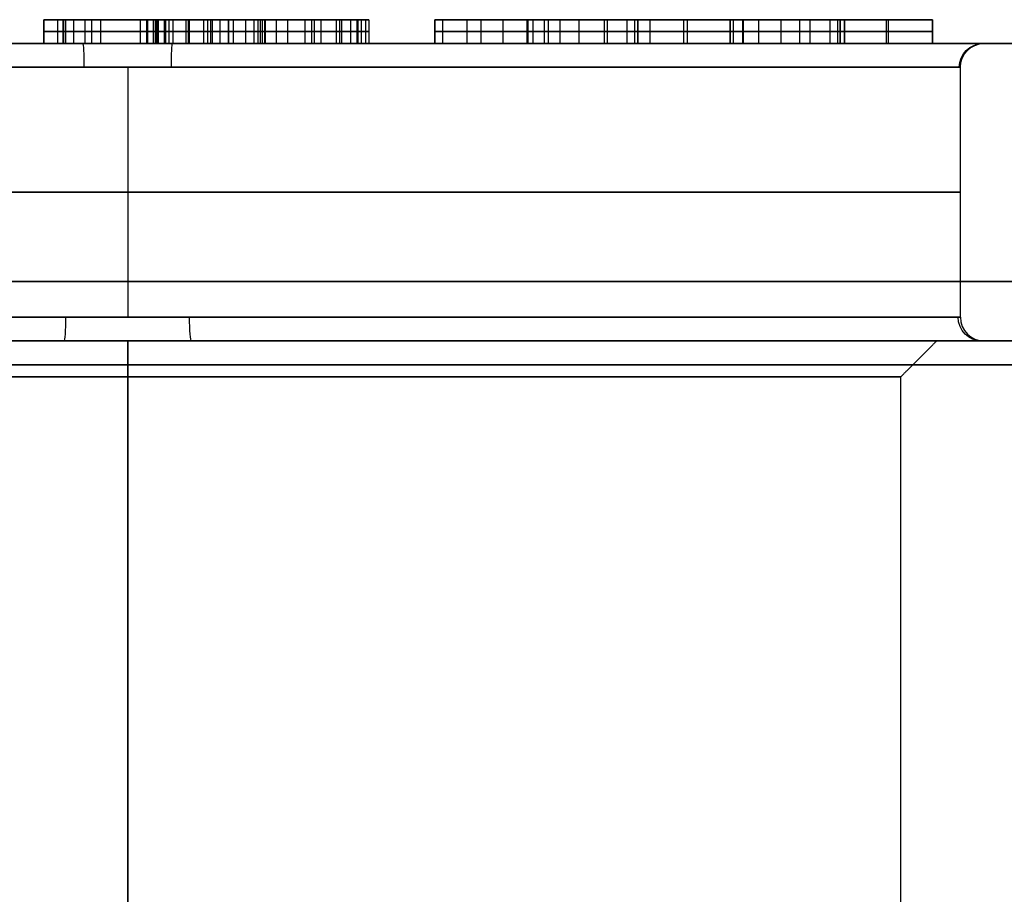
# Model space of a CAD drawing. Header units: centimetres. Extents: x -11.4 to 11.4, y -26.1 to 0.
# Tile 231 of 256: x -7.1 to -6.3, y -9.7 to -9. Entities that reach past the tile are written whole.
import ezdxf

# ---------------------------------------------------------------- set-up
doc = ezdxf.new("R2010")
doc.units = ezdxf.units.CM
doc.layers.add('Default', color=7, linetype='Continuous', true_color=0x000000)

msp = doc.modelspace()

# ---------------------------------------------------------------- linework, layer by layer
at = {"layer": 'Default'}
for p, q in [((-7.12071, -9, 2.00692), (-7.12071, -8.98, 2.00692)), ((-7.10441, -9, 2.14569), (-7.10441, -8.98, 2.14569)), ((-6.87167, -8.98, 2.1461), (-7.10441, -8.98, 2.1461)), ((-7.10428, -9, 2.07943), (-7.10428, -8.98, 2.07943)), ((-7.08011, -9, 2), (-7.08011, -8.98, 2)), ((-7.02675, -9, 2.13741), (-7.02675, -8.98, 2.13741)), ((-6.98398, -8.98, 2.00202), (-6.98398, -8.98, 2.05964)), ((-6.98398, -8.98, 2.12923), (-6.98398, -8.98, 2.18105)), ((-6.98398, -8.98, 2.23408), (-6.98398, -8.98, 2.30057)), ((-6.98031, -9, 2.18045), (-6.98031, -8.98, 2.18045)), ((-6.89532, -9, 2.19851), (-6.89532, -8.98, 2.19851)), ((-6.79185, -9, 2.09396), (-6.79185, -8.98, 2.09396)), ((-6.71419, -8.98, 2.15031), (-6.79185, -8.98, 2.15031)), ((-6.75302, -9, 2), (-6.75302, -8.98, 2)), ((-6.71419, -9, 2.08635), (-6.71419, -8.98, 2.08635)), ((-6.71392, -9, 2.17787), (-6.71392, -8.98, 2.17787)), ((-6.62132, -9, 2.07576), (-6.62132, -8.98, 2.07576)), ((-6.54365, -8.98, 2.15031), (-6.62132, -8.98, 2.15031)), ((-6.58262, -8.98, 2), (-6.58262, -8.98, 2.28657)), ((-6.58248, -9, 2), (-6.58248, -8.98, 2)), ((-6.54365, -9, 2.0869), (-6.54365, -8.98, 2.0869)), ((-6.45105, -9, 2.07604), (-6.45105, -8.98, 2.07604)), ((-6.37339, -8.98, 2.15031), (-6.45105, -8.98, 2.15031)), ((-6.44752, -9, 2.27101), (-6.44752, -8.98, 2.27101)), ((-6.41222, -9, 2), (-6.41222, -8.98, 2)), ((-6.41045, -9, 2.29192), (-6.41045, -8.98, 2.29192)), ((-6.37339, -9, 2.14596), (-6.37339, -8.98, 2.14596)), ((-7.12071, -8.99, 2), (-7.12071, -8.99, 2.01385)), ((-7.03951, -8.99, 2), (-7.12071, -8.99, 2)), ((-7.10441, -8.99, 2.09966), (-7.10441, -8.99, 2.19172)), ((-7.10414, -8.99, 2.0592), (-7.10441, -8.99, 2.09966)), ((-7.02675, -8.99, 2.14338), (-7.02675, -8.99, 2.13143)), ((-6.99932, -8.99, 2.18357), (-6.9613, -8.99, 2.17733)), ((-6.85648, -8.99, 2.19851), (-6.93415, -8.99, 2.19851)), ((-6.79185, -8.99, 2), (-6.79185, -8.99, 2.18792)), ((-6.71419, -8.99, 2), (-6.79185, -8.99, 2)), ((-6.71419, -8.99, 2.17271), (-6.71419, -8.99, 2)), ((-6.71365, -8.99, 2.18303), (-6.71419, -8.99, 2.17271)), ((-6.62132, -8.99, 2), (-6.62132, -8.99, 2.15153)), ((-6.54365, -8.99, 2), (-6.62132, -8.99, 2)), ((-6.54365, -8.99, 2.17379), (-6.54365, -8.99, 2)), ((-6.45105, -8.99, 2), (-6.45105, -8.99, 2.15207)), ((-6.37339, -8.99, 2), (-6.45105, -8.99, 2)), ((-6.44752, -8.99, 2.29192), (-6.37339, -8.99, 2.29192)), ((-6.44752, -8.99, 2.2501), (-6.44752, -8.99, 2.29192)), ((-6.37339, -8.99, 2.29192), (-6.37339, -8.99, 2)), ((-7.02472, -9, 2.10075), (-6.9272, -9, 2.10075)), ((-6.97583, -9, 2.05857), (-6.97583, -9, 2.1276)), ((-6.33, -9), (-5.4, -9)), ((-7.05, -9.02, 0.7), (-7.05, -9.23, 0.7)), ((-7.05, -9.02, -0.7), (-7.05, -9.23, -0.7)), ((-7.05, -9.25, -0.72), (-7.05, -9.25, -0.68)), ((-7.05, -9.25, 0.68), (-7.05, -9.25, 0.72)), ((-7.05, -9.28, -0.65), (-7.05, -9.25, -0.68)), ((-7.05, -9.28, 0.65), (-7.05, -9.25, 0.68)), ((-6.33, -9.25), (-6.37, -9.25)), ((-7.05, -10.45, 0.65), (-7.05, -9.28, 0.65)), ((-7.05, -10.45, -0.65), (-7.05, -9.28, -0.65))]:
    msp.add_line(p, q, dxfattribs=at)
at = {"layer": 'Default', "extrusion": (0, 1, 0)}
for centre, radius, start, end in [((7.05, 0, -9), 0.72, 180, 0), ((7.05, 0, -9), 0.72, 0, 180), ((7.05, 0, -9.23), 0.7, 0, 180), ((7.05, 0, -9.23), 0.7, 180, 0), ((7.05, 0, -9.25), 0.87998, 270, 90), ((7.05, 0, -9.25), 0.68, 180, 0), ((7.05, 0, -9.25), 0.68, 0, 180), ((7.05, 0, -9.28), 0.65, 180, 0), ((7.05, 0, -9.28), 0.65, 0, 180)]:
    msp.add_arc(centre, radius, start, end, dxfattribs=at)
at = {"layer": 'Default', "extrusion": (-0.998632, 0, 0.052293)}
msp.add_arc((9.02, -1.08867, 7.04035), 0.02, 90, 180, dxfattribs=at)
at = {"layer": 'Default', "extrusion": (0.998632, 0, -0.052293)}
msp.add_arc((-9.02, 0.35133, -7.04035), 0.02, 270, 0, dxfattribs=at)
at = {"layer": 'Default', "extrusion": (-0.052293, 0, -0.998632)}
msp.add_arc((9.02, 6.32035, 0.36867), 0.02, 90, 180, dxfattribs=at)
at = {"layer": 'Default', "extrusion": (0, 0, -1)}
msp.add_arc((6.33, -9.02), 0.02, 0, 90, dxfattribs=at)
at = {"layer": 'Default', "extrusion": (0, -1, 0)}
for centre, radius, start, end in [((-7.05, 0, 9.02), 0.7, 180, 0), ((-7.05, 0, 9.02), 0.7, 0, 180), ((-7.05, 0, 9.125), 0.7, 0, 180), ((-7.05, 0, 9.125), 0.7, 180, 0), ((-7.05, 0, 9.25), 0.72, 0, 180), ((-7.05, 0, 9.25), 0.72, 180, 0), ((-7.05, 0, 9.25), 0.72, 0, 180), ((-7.05, 0, 9.25), 0.72, 180, 359.7644), ((-7.05, 0, 9.25), 0.87998, 270, 90)]:
    msp.add_arc(centre, radius, start, end, dxfattribs=at)
at = {"layer": 'Default', "extrusion": (0.99724, 0, 0.074251)}
msp.add_arc((-9.23, 1.24347, -7.03054), 0.02, 180, 270, dxfattribs=at)
at = {"layer": 'Default', "extrusion": (-0.99724, 0, -0.074251)}
msp.add_arc((9.23, -0.19653, 7.03054), 0.02, 360, 90, dxfattribs=at)
at = {"layer": 'Default', "extrusion": (0.074251, 0, -0.99724)}
msp.add_arc((-9.23, -6.31054, -0.52347), 0.02, 180, 270, dxfattribs=at)
at = {"layer": 'Default'}
msp.add_arc((-6.33, -9.23), 0.02, 180, 270, dxfattribs=at)
for points, degree in [([(-7.12071, -8.98, 2.01385), (-7.12071, -8.99, 2.01385), (-7.12071, -9, 2.01385)], 2), ([(-7.12071, -8.98, 2), (-7.12071, -8.99, 2), (-7.12071, -9, 2)], 2), ([(-7.12071, -8.98, 2.01385), (-7.12071, -8.98, 2.00692), (-7.12071, -8.98, 2)], 2), ([(-7.12071, -8.98, 2), (-7.08011, -8.98, 2), (-7.03951, -8.98, 2)], 2), ([(-7.10414, -8.98, 2.0592), (-7.10413, -8.98, 2.05735), (-7.10419, -8.98, 2.05366), (-7.10462, -8.98, 2.04801), (-7.10539, -8.98, 2.04256), (-7.10649, -8.98, 2.03752), (-7.10781, -8.98, 2.03309), (-7.1093, -8.98, 2.0292), (-7.11092, -8.98, 2.02581), (-7.11263, -8.98, 2.02285), (-7.11444, -8.98, 2.02022), (-7.11637, -8.98, 2.01786), (-7.11843, -8.98, 2.01574), (-7.11993, -8.98, 2.01445), (-7.12071, -8.98, 2.01385)], 3), ([(-7.10876, -9, 2.03067), (-7.10876, -8.99, 2.03067), (-7.10876, -8.98, 2.03067)], 2), ([(-7.10441, -8.98, 2.19172), (-7.10441, -8.99, 2.19172), (-7.10441, -9, 2.19172)], 2), ([(-7.09572, -8.98, 2.252), (-7.10143, -8.98, 2.24168), (-7.10441, -8.98, 2.22159), (-7.10441, -8.98, 2.19172)], 3), ([(-7.10441, -8.98, 2.09966), (-7.10441, -8.99, 2.09966), (-7.10441, -9, 2.09966)], 2), ([(-7.10441, -8.98, 2.19172), (-7.10441, -8.98, 2.14569), (-7.10441, -8.98, 2.09966)], 2), ([(-7.10441, -8.98, 2.09966), (-7.10428, -8.98, 2.07943), (-7.10414, -8.98, 2.0592)], 2), ([(-7.10414, -8.98, 2.0592), (-7.10414, -8.99, 2.0592), (-7.10414, -9, 2.0592)], 2), ([(-7.10216, -9, 2.22953), (-7.10216, -8.99, 2.22953), (-7.10216, -8.98, 2.22953)], 2), ([(-7.09572, -8.98, 2.252), (-7.09572, -8.99, 2.252), (-7.09572, -9, 2.252)], 2), ([(-7.07282, -8.98, 2.27795), (-7.08242, -8.98, 2.27101), (-7.09002, -8.98, 2.26232), (-7.09572, -8.98, 2.252)], 3), ([(-7.08573, -9, 2.26624), (-7.08573, -8.99, 2.26624), (-7.08573, -8.98, 2.26624)], 2), ([(-7.07282, -8.98, 2.27795), (-7.07282, -8.99, 2.27795), (-7.07282, -9, 2.27795)], 2), ([(-6.97895, -8.98, 2.30061), (-7.02077, -8.98, 2.30061), (-7.052, -8.98, 2.29301), (-7.07282, -8.98, 2.27795)], 3), ([(-7.03951, -8.98, 2), (-7.03951, -8.99, 2), (-7.03951, -9, 2)], 2), ([(-7.03951, -8.98, 2), (-7.03462, -8.98, 2.00706), (-7.03082, -8.98, 2.01955), (-7.02865, -8.98, 2.03775)], 3), ([(-7.03399, -9, 2.29487), (-7.03399, -8.99, 2.29487), (-7.03399, -8.98, 2.29487)], 2), ([(-7.03313, -9, 2.01447), (-7.03313, -8.99, 2.01447), (-7.03313, -8.98, 2.01447)], 2), ([(-7.02865, -8.98, 2.03775), (-7.02865, -8.99, 2.03775), (-7.02865, -9, 2.03775)], 2), ([(-7.02865, -8.98, 2.03775), (-7.00177, -8.98, 2.00679), (-6.97189, -8.98, 1.99158), (-6.93876, -8.98, 1.99158)], 3), ([(-7.02675, -8.98, 2.14338), (-7.02675, -8.98, 2.13741), (-7.02675, -8.98, 2.13143)], 2), ([(-7.02675, -8.98, 2.13143), (-7.02675, -8.98, 2.12945), (-7.02671, -8.98, 2.12561), (-7.02655, -8.98, 2.12031), (-7.0263, -8.98, 2.11541), (-7.02596, -8.98, 2.11086), (-7.02554, -8.98, 2.10664), (-7.02504, -8.98, 2.10271), (-7.02447, -8.98, 2.09911), (-7.02385, -8.98, 2.09588), (-7.02316, -8.98, 2.0929), (-7.0224, -8.98, 2.09008), (-7.02151, -8.98, 2.08732), (-7.0205, -8.98, 2.0847), (-7.01936, -8.98, 2.08225), (-7.01852, -8.98, 2.08079), (-7.01809, -8.98, 2.08009)], 3), ([(-7.02675, -8.98, 2.14338), (-7.02675, -8.99, 2.14338), (-7.02675, -9, 2.14338)], 2), ([(-7.02675, -9, 2.13143), (-7.02675, -8.99, 2.13143), (-7.02675, -8.98, 2.13143)], 2), ([(-6.97245, -8.98, 2.12701), (-6.99226, -8.98, 2.13035), (-7.01045, -8.98, 2.13578), (-7.02675, -8.98, 2.14338)], 3), ([(-7.02593, -8.98, 2.20611), (-7.02593, -8.99, 2.20611), (-7.02593, -9, 2.20611)], 2), ([(-7.01945, -8.98, 2.19031), (-7.01991, -8.98, 2.19066), (-7.02077, -8.98, 2.1914), (-7.0219, -8.98, 2.19261), (-7.02288, -8.98, 2.19393), (-7.02374, -8.98, 2.19539), (-7.02448, -8.98, 2.19704), (-7.02509, -8.98, 2.19889), (-7.02556, -8.98, 2.20098), (-7.02586, -8.98, 2.20336), (-7.02593, -8.98, 2.20516), (-7.02593, -8.98, 2.20611)], 3), ([(-7.02593, -8.98, 2.20611), (-7.02593, -8.98, 2.20709), (-7.02585, -8.98, 2.20897), (-7.02552, -8.98, 2.21152), (-7.025, -8.98, 2.21383), (-7.0243, -8.98, 2.21596), (-7.02346, -8.98, 2.21791), (-7.02244, -8.98, 2.21975), (-7.02126, -8.98, 2.22147), (-7.01991, -8.98, 2.22309), (-7.01834, -8.98, 2.22464), (-7.01655, -8.98, 2.2261), (-7.01449, -8.98, 2.2275), (-7.01209, -8.98, 2.22883), (-7.00934, -8.98, 2.23006), (-7.00614, -8.98, 2.2312), (-7.00237, -8.98, 2.23222), (-6.99799, -8.98, 2.23307), (-6.99321, -8.98, 2.23367), (-6.98815, -8.98, 2.23401), (-6.98475, -8.98, 2.23408), (-6.98303, -8.98, 2.23408)], 3), ([(-7.0245, -9, 2.09937), (-7.0245, -8.99, 2.09937), (-7.0245, -8.98, 2.09937)], 2), ([(-7.02429, -9, 2.19665), (-7.02429, -8.99, 2.19665), (-7.02429, -8.98, 2.19665)], 2), ([(-7.01945, -8.98, 2.19031), (-7.01945, -8.99, 2.19031), (-7.01945, -9, 2.19031)], 2), ([(-6.99932, -8.98, 2.18357), (-7.00009, -8.98, 2.1837), (-7.00163, -8.98, 2.18396), (-7.004, -8.98, 2.18443), (-7.00634, -8.98, 2.18495), (-7.00862, -8.98, 2.18553), (-7.01079, -8.98, 2.18617), (-7.01284, -8.98, 2.18687), (-7.01475, -8.98, 2.18763), (-7.0165, -8.98, 2.18845), (-7.0181, -8.98, 2.18935), (-7.01902, -8.98, 2.18998), (-7.01945, -8.98, 2.19031)], 3), ([(-7.01809, -8.98, 2.08009), (-7.01746, -8.98, 2.07911), (-7.01615, -8.98, 2.07721), (-7.01396, -8.98, 2.07458), (-7.01156, -8.98, 2.07215), (-7.0089, -8.98, 2.06988), (-7.00597, -8.98, 2.06778), (-7.0027, -8.98, 2.06583), (-6.99904, -8.98, 2.06404), (-6.99492, -8.98, 2.06241), (-6.99028, -8.98, 2.06098), (-6.98506, -8.98, 2.05978), (-6.97918, -8.98, 2.05885), (-6.97258, -8.98, 2.05826), (-6.96768, -8.98, 2.05811), (-6.96511, -8.98, 2.05811)], 3), ([(-7.01809, -9, 2.08009), (-7.01809, -8.99, 2.08009), (-7.01809, -8.98, 2.08009)], 2), ([(-7.01525, -9, 2.22697), (-7.01525, -8.99, 2.22697), (-7.01525, -8.98, 2.22697)], 2), ([(-7.01172, -9, 2.18649), (-7.01172, -8.99, 2.18649), (-7.01172, -8.98, 2.18649)], 2), ([(-7.00095, -9, 2.1336), (-7.00095, -8.99, 2.1336), (-7.00095, -8.98, 2.1336)], 2), ([(-6.99932, -8.98, 2.18357), (-6.99932, -8.99, 2.18357), (-6.99932, -9, 2.18357)], 2), ([(-6.9613, -8.98, 2.17733), (-6.98031, -8.98, 2.18045), (-6.99932, -8.98, 2.18357)], 2), ([(-6.998, -9, 2.06365), (-6.998, -8.99, 2.06365), (-6.998, -8.98, 2.06365)], 2), ([(-6.98596, -9, 2.00301), (-6.98596, -8.99, 2.00301), (-6.98596, -8.98, 2.00301)], 2), ([(-6.98303, -8.98, 2.23408), (-6.98303, -8.99, 2.23408), (-6.98303, -9, 2.23408)], 2), ([(-6.98303, -8.98, 2.23408), (-6.9809, -8.98, 2.23408), (-6.97684, -8.98, 2.23394), (-6.97142, -8.98, 2.23339), (-6.96654, -8.98, 2.23254), (-6.96214, -8.98, 2.23144), (-6.95813, -8.98, 2.23011), (-6.95443, -8.98, 2.22857), (-6.95211, -8.98, 2.22738), (-6.95098, -8.98, 2.22675)], 3), ([(-6.97895, -8.98, 2.30061), (-6.97895, -8.99, 2.30061), (-6.97895, -9, 2.30061)], 2), ([(-6.91566, -8.98, 2.29007), (-6.93198, -8.98, 2.29708), (-6.95316, -8.98, 2.30061), (-6.97895, -8.98, 2.30061)], 3), ([(-6.92492, -8.98, 2.08853), (-6.92492, -8.98, 2.08962), (-6.92501, -8.98, 2.09175), (-6.92541, -8.98, 2.09473), (-6.92605, -8.98, 2.09751), (-6.92692, -8.98, 2.10014), (-6.92802, -8.98, 2.10266), (-6.92935, -8.98, 2.10506), (-6.93093, -8.98, 2.10737), (-6.93281, -8.98, 2.10963), (-6.93501, -8.98, 2.11184), (-6.93757, -8.98, 2.114), (-6.94058, -8.98, 2.11613), (-6.9441, -8.98, 2.1182), (-6.94818, -8.98, 2.12021), (-6.95296, -8.98, 2.12214), (-6.95851, -8.98, 2.12394), (-6.9649, -8.98, 2.1256), (-6.96983, -8.98, 2.12657), (-6.97245, -8.98, 2.12701)], 3), ([(-6.97245, -9, 2.12701), (-6.97245, -8.99, 2.12701), (-6.97245, -8.98, 2.12701)], 2), ([(-6.96543, -9, 2.23224), (-6.96543, -8.99, 2.23224), (-6.96543, -8.98, 2.23224)], 2), ([(-6.96511, -8.98, 2.05811), (-6.96344, -8.98, 2.05811), (-6.96015, -8.98, 2.05819), (-6.95529, -8.98, 2.05857), (-6.95073, -8.98, 2.05924), (-6.94663, -8.98, 2.06017), (-6.94317, -8.98, 2.06126), (-6.94024, -8.98, 2.06247), (-6.93769, -8.98, 2.0638), (-6.93547, -8.98, 2.06524), (-6.93353, -8.98, 2.06677), (-6.93181, -8.98, 2.06842), (-6.93031, -8.98, 2.07019), (-6.92899, -8.98, 2.07209), (-6.92784, -8.98, 2.07417), (-6.92686, -8.98, 2.07643), (-6.92605, -8.98, 2.07893), (-6.92543, -8.98, 2.08173), (-6.92502, -8.98, 2.08487), (-6.92492, -8.98, 2.08726), (-6.92492, -8.98, 2.08853)], 3), ([(-6.96511, -9, 2.05811), (-6.96511, -8.99, 2.05811), (-6.96511, -8.98, 2.05811)], 2), ([(-6.9613, -8.98, 2.17733), (-6.9613, -8.99, 2.17733), (-6.9613, -9, 2.17733)], 2), ([(-6.88768, -8.98, 2.15783), (-6.90075, -8.98, 2.16483), (-6.92546, -8.98, 2.17135), (-6.9613, -8.98, 2.17733)], 3), ([(-6.95098, -8.98, 2.22675), (-6.95098, -8.99, 2.22675), (-6.95098, -9, 2.22675)], 2), ([(-6.95098, -8.98, 2.22675), (-6.95025, -8.98, 2.22633), (-6.94883, -8.98, 2.22545), (-6.94686, -8.98, 2.22396), (-6.94502, -8.98, 2.2223), (-6.94331, -8.98, 2.22045), (-6.94168, -8.98, 2.21838), (-6.94013, -8.98, 2.21602), (-6.93868, -8.98, 2.21333), (-6.93733, -8.98, 2.21031), (-6.9361, -8.98, 2.20688), (-6.93502, -8.98, 2.20298), (-6.93442, -8.98, 2.20005), (-6.93415, -8.98, 2.19851)], 3), ([(-6.94363, -9, 2.29795), (-6.94363, -8.99, 2.29795), (-6.94363, -8.98, 2.29795)], 2), ([(-6.94026, -9, 2.21615), (-6.94026, -8.99, 2.21615), (-6.94026, -8.98, 2.21615)], 2), ([(-6.93876, -8.98, 1.99158), (-6.93876, -8.99, 1.99158), (-6.93876, -9, 1.99158)], 2), ([(-6.93876, -8.98, 1.99158), (-6.91052, -8.98, 1.99158), (-6.88826, -8.98, 1.99919), (-6.87197, -8.98, 2.01386)], 3), ([(-6.93667, -9, 2.11322), (-6.93667, -8.99, 2.11322), (-6.93667, -8.98, 2.11322)], 2), ([(-6.93488, -9, 2.06572), (-6.93488, -8.99, 2.06572), (-6.93488, -8.98, 2.06572)], 2), ([(-6.93415, -8.98, 2.19851), (-6.89532, -8.98, 2.19851), (-6.85648, -8.98, 2.19851)], 2), ([(-6.93415, -9, 2.19851), (-6.93415, -8.99, 2.19851), (-6.93415, -8.98, 2.19851)], 2), ([(-6.92492, -9, 2.08853), (-6.92492, -8.99, 2.08853), (-6.92492, -8.98, 2.08853)], 2), ([(-6.91566, -8.98, 2.29007), (-6.91566, -8.99, 2.29007), (-6.91566, -9, 2.29007)], 2), ([(-6.87495, -8.98, 2.25906), (-6.88554, -8.98, 2.27264), (-6.89912, -8.98, 2.28296), (-6.91566, -8.98, 2.29007)], 3), ([(-6.91558, -9, 2.16787), (-6.91558, -8.99, 2.16787), (-6.91558, -8.98, 2.16787)], 2), ([(-6.9008, -9, 1.99724), (-6.9008, -8.99, 1.99724), (-6.9008, -8.98, 1.99724)], 2), ([(-6.89306, -9, 2.27698), (-6.89306, -8.99, 2.27698), (-6.89306, -8.98, 2.27698)], 2), ([(-6.88768, -8.98, 2.15783), (-6.88768, -8.99, 2.15783), (-6.88768, -9, 2.15783)], 2), ([(-6.85746, -8.98, 2.12633), (-6.86436, -8.98, 2.14012), (-6.87441, -8.98, 2.15071), (-6.88768, -8.98, 2.15783)], 3), ([(-6.87495, -8.98, 2.25906), (-6.87495, -8.99, 2.25906), (-6.87495, -9, 2.25906)], 2), ([(-6.85648, -8.98, 2.19851), (-6.85811, -8.98, 2.22512), (-6.86436, -8.98, 2.24549), (-6.87495, -8.98, 2.25906)], 3), ([(-6.87197, -8.98, 2.01386), (-6.87197, -8.99, 2.01386), (-6.87197, -9, 2.01386)], 2), ([(-6.87197, -8.98, 2.01386), (-6.8554, -8.98, 2.02878), (-6.84725, -8.98, 2.05024), (-6.84725, -8.98, 2.07821)], 3), ([(-6.87018, -9, 2.14459), (-6.87018, -8.99, 2.14459), (-6.87018, -8.98, 2.14459)], 2), ([(-6.8624, -9, 2.23381), (-6.8624, -8.99, 2.23381), (-6.8624, -8.98, 2.23381)], 2), ([(-6.85746, -8.98, 2.12633), (-6.85746, -8.99, 2.12633), (-6.85746, -9, 2.12633)], 2), ([(-6.84725, -8.98, 2.07821), (-6.84725, -8.98, 2.0964), (-6.85051, -8.98, 2.11242), (-6.85746, -8.98, 2.12633)], 3), ([(-6.85648, -8.98, 2.19851), (-6.85648, -8.99, 2.19851), (-6.85648, -9, 2.19851)], 2), ([(-6.85342, -9, 2.04107), (-6.85342, -8.99, 2.04107), (-6.85342, -8.98, 2.04107)], 2), ([(-6.84976, -9, 2.10391), (-6.84976, -8.99, 2.10391), (-6.84976, -8.98, 2.10391)], 2), ([(-6.84725, -8.98, 2.07821), (-6.84725, -8.99, 2.07821), (-6.84725, -9, 2.07821)], 2), ([(-6.79185, -8.98, 2.18792), (-6.79185, -8.99, 2.18792), (-6.79185, -9, 2.18792)], 2), ([(-6.76497, -8.98, 2.27454), (-6.78289, -8.98, 2.25716), (-6.79185, -8.98, 2.22838), (-6.79185, -8.98, 2.18792)], 3), ([(-6.79185, -8.98, 2), (-6.79185, -8.99, 2), (-6.79185, -9, 2)], 2), ([(-6.79185, -8.98, 2.18792), (-6.79185, -8.98, 2.09396), (-6.79185, -8.98, 2)], 2), ([(-6.79185, -8.98, 2), (-6.75302, -8.98, 2), (-6.71419, -8.98, 2)], 2), ([(-6.78507, -9, 2.24009), (-6.78507, -8.99, 2.24009), (-6.78507, -8.98, 2.24009)], 2), ([(-6.76497, -8.98, 2.27454), (-6.76497, -8.99, 2.27454), (-6.76497, -9, 2.27454)], 2), ([(-6.69654, -8.98, 2.30061), (-6.72424, -8.98, 2.30061), (-6.74705, -8.98, 2.29192), (-6.76497, -8.98, 2.27454)], 3), ([(-6.73445, -9, 2.29408), (-6.73445, -8.99, 2.29408), (-6.73445, -8.98, 2.29408)], 2), ([(-6.71419, -8.98, 2), (-6.71419, -8.99, 2), (-6.71419, -9, 2)], 2), ([(-6.71419, -8.98, 2.17271), (-6.71419, -8.99, 2.17271), (-6.71419, -9, 2.17271)], 2), ([(-6.71419, -8.98, 2), (-6.71419, -8.98, 2.08635), (-6.71419, -8.98, 2.17271)], 2), ([(-6.71419, -8.98, 2.17271), (-6.71392, -8.98, 2.17787), (-6.71365, -8.98, 2.18303)], 2), ([(-6.71365, -8.98, 2.18303), (-6.71365, -8.99, 2.18303), (-6.71365, -9, 2.18303)], 2), ([(-6.71365, -8.98, 2.18303), (-6.71356, -8.98, 2.18458), (-6.71335, -8.98, 2.18775), (-6.71282, -8.98, 2.19287), (-6.71205, -8.98, 2.19793), (-6.71106, -8.98, 2.20264), (-6.70994, -8.98, 2.20672), (-6.70872, -8.98, 2.21026), (-6.70743, -8.98, 2.2133), (-6.70609, -8.98, 2.21592), (-6.70468, -8.98, 2.21822), (-6.70321, -8.98, 2.22025), (-6.70165, -8.98, 2.22204), (-6.70053, -8.98, 2.22311), (-6.69994, -8.98, 2.22362)], 3), ([(-6.70934, -9, 2.20843), (-6.70934, -8.99, 2.20843), (-6.70934, -8.98, 2.20843)], 2), ([(-6.69994, -8.98, 2.22362), (-6.69994, -8.99, 2.22362), (-6.69994, -9, 2.22362)], 2), ([(-6.69994, -8.98, 2.22362), (-6.69904, -8.98, 2.22439), (-6.69722, -8.98, 2.22585), (-6.6944, -8.98, 2.22775), (-6.69149, -8.98, 2.22939), (-6.68846, -8.98, 2.23078), (-6.6853, -8.98, 2.23194), (-6.68198, -8.98, 2.23287), (-6.67847, -8.98, 2.23355), (-6.67474, -8.98, 2.23398), (-6.6721, -8.98, 2.23408), (-6.67074, -8.98, 2.23408)], 3), ([(-6.69654, -8.98, 2.30061), (-6.69654, -8.99, 2.30061), (-6.69654, -9, 2.30061)], 2), ([(-6.611, -8.98, 2.25309), (-6.63327, -8.98, 2.28459), (-6.66178, -8.98, 2.30061), (-6.69654, -8.98, 2.30061)], 3), ([(-6.68662, -9, 2.23144), (-6.68662, -8.99, 2.23144), (-6.68662, -8.98, 2.23144)], 2), ([(-6.67074, -8.98, 2.23408), (-6.67074, -8.99, 2.23408), (-6.67074, -9, 2.23408)], 2), ([(-6.67074, -8.98, 2.23408), (-6.66907, -8.98, 2.23408), (-6.66586, -8.98, 2.23396), (-6.66147, -8.98, 2.23348), (-6.65749, -8.98, 2.23272), (-6.65387, -8.98, 2.23173), (-6.65055, -8.98, 2.23053), (-6.64747, -8.98, 2.22912), (-6.64461, -8.98, 2.22751), (-6.64191, -8.98, 2.22568), (-6.63939, -8.98, 2.22364), (-6.63699, -8.98, 2.22134), (-6.63472, -8.98, 2.21878), (-6.63257, -8.98, 2.21591), (-6.63121, -8.98, 2.21376), (-6.63056, -8.98, 2.21262)], 3), ([(-6.64912, -9, 2.28868), (-6.64912, -8.99, 2.28868), (-6.64912, -8.98, 2.28868)], 2), ([(-6.64665, -9, 2.22864), (-6.64665, -8.99, 2.22864), (-6.64665, -8.98, 2.22864)], 2), ([(-6.63056, -8.98, 2.21262), (-6.63056, -8.99, 2.21262), (-6.63056, -9, 2.21262)], 2), ([(-6.63056, -8.98, 2.21262), (-6.63008, -8.98, 2.2118), (-6.62918, -8.98, 2.21006), (-6.62795, -8.98, 2.20716), (-6.62687, -8.98, 2.20406), (-6.62591, -8.98, 2.20078), (-6.62509, -8.98, 2.19741), (-6.62436, -8.98, 2.19386), (-6.62369, -8.98, 2.19001), (-6.62309, -8.98, 2.18573), (-6.62257, -8.98, 2.18106), (-6.62213, -8.98, 2.17603), (-6.62177, -8.98, 2.17061), (-6.62152, -8.98, 2.16477), (-6.62135, -8.98, 2.15845), (-6.62132, -8.98, 2.15389), (-6.62132, -8.98, 2.15153)], 3), ([(-6.62364, -9, 2.1895), (-6.62364, -8.99, 2.1895), (-6.62364, -8.98, 2.1895)], 2), ([(-6.62132, -8.98, 2.15153), (-6.62132, -8.99, 2.15153), (-6.62132, -9, 2.15153)], 2), ([(-6.62132, -8.98, 2), (-6.62132, -8.99, 2), (-6.62132, -9, 2)], 2), ([(-6.62132, -8.98, 2.15153), (-6.62132, -8.98, 2.07576), (-6.62132, -8.98, 2)], 2), ([(-6.62132, -8.98, 2), (-6.58248, -8.98, 2), (-6.54365, -8.98, 2)], 2), ([(-6.611, -8.98, 2.25309), (-6.611, -8.99, 2.25309), (-6.611, -9, 2.25309)], 2), ([(-6.53333, -8.98, 2.30061), (-6.56891, -8.98, 2.30061), (-6.5947, -8.98, 2.28459), (-6.611, -8.98, 2.25309)], 3), ([(-6.5794, -9, 2.28866), (-6.5794, -8.99, 2.28866), (-6.5794, -8.98, 2.28866)], 2), ([(-6.54365, -8.98, 2), (-6.54365, -8.99, 2), (-6.54365, -9, 2)], 2), ([(-6.54365, -8.98, 2.17379), (-6.54365, -8.99, 2.17379), (-6.54365, -9, 2.17379)], 2), ([(-6.54365, -8.98, 2), (-6.54365, -8.98, 2.0869), (-6.54365, -8.98, 2.17379)], 2), ([(-6.54365, -8.98, 2.17379), (-6.54365, -8.98, 2.17562), (-6.54361, -8.98, 2.17912), (-6.54341, -8.98, 2.18396), (-6.5431, -8.98, 2.18845), (-6.54268, -8.98, 2.19262), (-6.54215, -8.98, 2.19653), (-6.54152, -8.98, 2.20021), (-6.54079, -8.98, 2.20361), (-6.53998, -8.98, 2.20668), (-6.5391, -8.98, 2.2095), (-6.53812, -8.98, 2.21216), (-6.53699, -8.98, 2.21473), (-6.53572, -8.98, 2.21715), (-6.53431, -8.98, 2.21938), (-6.53331, -8.98, 2.2207), (-6.53279, -8.98, 2.22132)], 3), ([(-6.54082, -9, 2.20338), (-6.54082, -8.99, 2.20338), (-6.54082, -8.98, 2.20338)], 2), ([(-6.53333, -8.98, 2.30061), (-6.53333, -8.99, 2.30061), (-6.53333, -9, 2.30061)], 2), ([(-6.44752, -8.98, 2.2501), (-6.46897, -8.98, 2.28377), (-6.49749, -8.98, 2.30061), (-6.53333, -8.98, 2.30061)], 3), ([(-6.53279, -8.98, 2.22132), (-6.53279, -8.99, 2.22132), (-6.53279, -9, 2.22132)], 2), ([(-6.53279, -8.98, 2.22132), (-6.53218, -8.98, 2.22205), (-6.53091, -8.98, 2.22344), (-6.52888, -8.98, 2.22531), (-6.52672, -8.98, 2.22699), (-6.52442, -8.98, 2.22849), (-6.52193, -8.98, 2.22984), (-6.51921, -8.98, 2.23104), (-6.51623, -8.98, 2.23207), (-6.51298, -8.98, 2.23292), (-6.50939, -8.98, 2.23356), (-6.50543, -8.98, 2.23398), (-6.50253, -8.98, 2.23408), (-6.50102, -8.98, 2.23408)], 3), ([(-6.5196, -9, 2.23084), (-6.5196, -8.99, 2.23084), (-6.5196, -8.98, 2.23084)], 2), ([(-6.50102, -8.98, 2.23408), (-6.50102, -8.99, 2.23408), (-6.50102, -9, 2.23408)], 2), ([(-6.50102, -8.98, 2.23408), (-6.49934, -8.98, 2.23408), (-6.49613, -8.98, 2.23396), (-6.49175, -8.98, 2.23345), (-6.48775, -8.98, 2.23267), (-6.48406, -8.98, 2.23164), (-6.48065, -8.98, 2.23037), (-6.47747, -8.98, 2.22888), (-6.47449, -8.98, 2.22716), (-6.47167, -8.98, 2.2252), (-6.46902, -8.98, 2.223), (-6.46649, -8.98, 2.22052), (-6.4641, -8.98, 2.21774), (-6.46182, -8.98, 2.21462), (-6.46038, -8.98, 2.21227), (-6.45969, -8.98, 2.21103)], 3), ([(-6.48507, -9, 2.28801), (-6.48507, -8.99, 2.28801), (-6.48507, -8.98, 2.28801)], 2), ([(-6.47639, -9, 2.22824), (-6.47639, -8.99, 2.22824), (-6.47639, -8.98, 2.22824)], 2), ([(-6.45969, -8.98, 2.21103), (-6.45969, -8.99, 2.21103), (-6.45969, -9, 2.21103)], 2), ([(-6.45969, -8.98, 2.21103), (-6.45923, -8.98, 2.2102), (-6.45836, -8.98, 2.20846), (-6.45718, -8.98, 2.20559), (-6.45616, -8.98, 2.20253), (-6.45526, -8.98, 2.19934), (-6.4545, -8.98, 2.19608), (-6.45383, -8.98, 2.19265), (-6.45322, -8.98, 2.18894), (-6.45266, -8.98, 2.18482), (-6.45218, -8.98, 2.18032), (-6.45178, -8.98, 2.1755), (-6.45146, -8.98, 2.17031), (-6.45123, -8.98, 2.16472), (-6.45109, -8.98, 2.15869), (-6.45105, -8.98, 2.15433), (-6.45105, -8.98, 2.15207)], 3), ([(-6.45319, -9, 2.18865), (-6.45319, -8.99, 2.18865), (-6.45319, -8.98, 2.18865)], 2), ([(-6.45105, -8.98, 2.15207), (-6.45105, -8.99, 2.15207), (-6.45105, -9, 2.15207)], 2), ([(-6.45105, -8.98, 2), (-6.45105, -8.99, 2), (-6.45105, -9, 2)], 2), ([(-6.45105, -8.98, 2.15207), (-6.45105, -8.98, 2.07604), (-6.45105, -8.98, 2)], 2), ([(-6.45105, -8.98, 2), (-6.41222, -8.98, 2), (-6.37339, -8.98, 2)], 2), ([(-6.44752, -8.98, 2.29192), (-6.44752, -8.99, 2.29192), (-6.44752, -9, 2.29192)], 2), ([(-6.37339, -8.98, 2.29192), (-6.41045, -8.98, 2.29192), (-6.44752, -8.98, 2.29192)], 2), ([(-6.44752, -8.98, 2.2501), (-6.44752, -8.99, 2.2501), (-6.44752, -9, 2.2501)], 2), ([(-6.44752, -8.98, 2.29192), (-6.44752, -8.98, 2.27101), (-6.44752, -8.98, 2.2501)], 2), ([(-6.37339, -8.98, 2.29192), (-6.37339, -8.99, 2.29192), (-6.37339, -9, 2.29192)], 2), ([(-6.37339, -8.98, 2), (-6.37339, -8.98, 2.14596), (-6.37339, -8.98, 2.29192)], 2), ([(-6.37339, -9, 2), (-6.37339, -8.99, 2), (-6.37339, -8.98, 2)], 2), ([(-7.12071, -8.99, 2.01385), (-7.11093, -8.99, 2.02145), (-7.10399, -8.99, 2.03636), (-7.10414, -8.99, 2.0592)], 3), ([(-7.10441, -8.99, 2.19172), (-7.10441, -8.99, 2.22159), (-7.10143, -8.99, 2.24168), (-7.09572, -8.99, 2.252)], 3), ([(-7.09572, -8.99, 2.252), (-7.09002, -8.99, 2.26232), (-7.08242, -8.99, 2.27101), (-7.07282, -8.99, 2.27795)], 3), ([(-7.07282, -8.99, 2.27795), (-7.052, -8.99, 2.29301), (-7.02077, -8.99, 2.30061), (-6.97895, -8.99, 2.30061)], 3), ([(-7.02865, -8.99, 2.03775), (-7.03082, -8.99, 2.01955), (-7.03462, -8.99, 2.00706), (-7.03951, -8.99, 2)], 3), ([(-6.93876, -8.99, 1.99158), (-6.97189, -8.99, 1.99158), (-7.00177, -8.99, 2.00679), (-7.02865, -8.99, 2.03775)], 3), ([(-7.02675, -8.99, 2.13143), (-7.02675, -8.99, 2.10618), (-7.02376, -8.99, 2.08907), (-7.01809, -8.99, 2.08009)], 3), ([(-6.97245, -8.99, 2.12701), (-6.99226, -8.99, 2.13035), (-7.01045, -8.99, 2.13578), (-7.02675, -8.99, 2.14338)], 3), ([(-7.02593, -8.99, 2.20611), (-7.02593, -8.99, 2.19878), (-7.02376, -8.99, 2.19362), (-7.01945, -8.99, 2.19031)], 3), ([(-6.98303, -8.99, 2.23408), (-7.01154, -8.99, 2.23408), (-7.02593, -8.99, 2.22458), (-7.02593, -8.99, 2.20611)], 3), ([(-7.01945, -8.99, 2.19031), (-7.01561, -8.99, 2.18737), (-7.00884, -8.99, 2.18513), (-6.99932, -8.99, 2.18357)], 3), ([(-7.01809, -8.99, 2.08009), (-7.00883, -8.99, 2.06544), (-6.99117, -8.99, 2.05811), (-6.96511, -8.99, 2.05811)], 3), ([(-6.95098, -8.99, 2.22675), (-6.95967, -8.99, 2.23164), (-6.97026, -8.99, 2.23408), (-6.98303, -8.99, 2.23408)], 3), ([(-6.97895, -8.99, 2.30061), (-6.95316, -8.99, 2.30061), (-6.93198, -8.99, 2.29708), (-6.91566, -8.99, 2.29007)], 3), ([(-6.92492, -8.99, 2.08853), (-6.92492, -8.99, 2.10862), (-6.94067, -8.99, 2.12166), (-6.97245, -8.99, 2.12701)], 3), ([(-6.96511, -8.99, 2.05811), (-6.93822, -8.99, 2.05811), (-6.92492, -8.99, 2.06816), (-6.92492, -8.99, 2.08853)], 3), ([(-6.9613, -8.99, 2.17733), (-6.92546, -8.99, 2.17135), (-6.90075, -8.99, 2.16483), (-6.88768, -8.99, 2.15783)], 3), ([(-6.93415, -8.99, 2.19851), (-6.93659, -8.99, 2.21263), (-6.94229, -8.99, 2.22186), (-6.95098, -8.99, 2.22675)], 3), ([(-6.87197, -8.99, 2.01386), (-6.88826, -8.99, 1.99919), (-6.91052, -8.99, 1.99158), (-6.93876, -8.99, 1.99158)], 3), ([(-6.91566, -8.99, 2.29007), (-6.89912, -8.99, 2.28296), (-6.88554, -8.99, 2.27264), (-6.87495, -8.99, 2.25906)], 3), ([(-6.88768, -8.99, 2.15783), (-6.87441, -8.99, 2.15071), (-6.86436, -8.99, 2.14012), (-6.85746, -8.99, 2.12633)], 3), ([(-6.87495, -8.99, 2.25906), (-6.86436, -8.99, 2.24549), (-6.85811, -8.99, 2.22512), (-6.85648, -8.99, 2.19851)], 3), ([(-6.84725, -8.99, 2.07821), (-6.84725, -8.99, 2.05024), (-6.8554, -8.99, 2.02878), (-6.87197, -8.99, 2.01386)], 3), ([(-6.85746, -8.99, 2.12633), (-6.85051, -8.99, 2.11242), (-6.84725, -8.99, 2.0964), (-6.84725, -8.99, 2.07821)], 3), ([(-6.79185, -8.99, 2.18792), (-6.79185, -8.99, 2.22838), (-6.78289, -8.99, 2.25716), (-6.76497, -8.99, 2.27454)], 3), ([(-6.76497, -8.99, 2.27454), (-6.74705, -8.99, 2.29192), (-6.72424, -8.99, 2.30061), (-6.69654, -8.99, 2.30061)], 3), ([(-6.69994, -8.99, 2.22362), (-6.70794, -8.99, 2.2167), (-6.71259, -8.99, 2.20312), (-6.71365, -8.99, 2.18303)], 3), ([(-6.67074, -8.99, 2.23408), (-6.68215, -8.99, 2.23408), (-6.69192, -8.99, 2.23055), (-6.69994, -8.99, 2.22362)], 3), ([(-6.69654, -8.99, 2.30061), (-6.66178, -8.99, 2.30061), (-6.63327, -8.99, 2.28459), (-6.611, -8.99, 2.25309)], 3), ([(-6.63056, -8.99, 2.21262), (-6.6387, -8.99, 2.22675), (-6.652, -8.99, 2.23408), (-6.67074, -8.99, 2.23408)], 3), ([(-6.62132, -8.99, 2.15153), (-6.62132, -8.99, 2.1814), (-6.6243, -8.99, 2.20177), (-6.63056, -8.99, 2.21262)], 3), ([(-6.611, -8.99, 2.25309), (-6.5947, -8.99, 2.28459), (-6.56891, -8.99, 2.30061), (-6.53333, -8.99, 2.30061)], 3), ([(-6.53279, -8.99, 2.22132), (-6.53985, -8.99, 2.2129), (-6.54365, -8.99, 2.19715), (-6.54365, -8.99, 2.17379)], 3), ([(-6.53333, -8.99, 2.30061), (-6.49749, -8.99, 2.30061), (-6.46897, -8.99, 2.28377), (-6.44752, -8.99, 2.2501)], 3), ([(-6.50102, -8.99, 2.23408), (-6.51514, -8.99, 2.23408), (-6.52573, -8.99, 2.22974), (-6.53279, -8.99, 2.22132)], 3), ([(-6.45969, -8.99, 2.21103), (-6.46816, -8.99, 2.22621), (-6.48201, -8.99, 2.23408), (-6.50102, -8.99, 2.23408)], 3), ([(-6.45105, -8.99, 2.15207), (-6.45105, -8.99, 2.18086), (-6.45377, -8.99, 2.20041), (-6.45969, -8.99, 2.21103)], 3), ([(-5.4, -9, -3.25), (-8.225, -9, -3.25), (-11.05, -9, -3.25)], 2), ([(-5.4, -9, 3.25), (-8.225, -9, 3.25), (-11.05, -9, 3.25)], 2), ([(-7.03951, -9, 2), (-7.08011, -9, 2), (-7.12071, -9, 2)], 2), ([(-7.12071, -9, 2), (-7.12071, -9, 2.00692), (-7.12071, -9, 2.01385)], 2), ([(-7.12071, -9, 2.01385), (-7.11093, -9, 2.02145), (-7.10399, -9, 2.03636), (-7.10414, -9, 2.0592)], 3), ([(-7.10441, -9, 2.09966), (-7.10441, -9, 2.14569), (-7.10441, -9, 2.19172)], 2), ([(-7.10441, -9, 2.19172), (-7.10441, -9, 2.22159), (-7.10143, -9, 2.24168), (-7.09572, -9, 2.252)], 3), ([(-7.10414, -9, 2.0592), (-7.10428, -9, 2.07943), (-7.10441, -9, 2.09966)], 2), ([(-7.09572, -9, 2.252), (-7.09002, -9, 2.26232), (-7.08242, -9, 2.27101), (-7.07282, -9, 2.27795)], 3), ([(-7.07282, -9, 2.27795), (-7.052, -9, 2.29301), (-7.02077, -9, 2.30061), (-6.97895, -9, 2.30061)], 3), ([(-7.02865, -9, 2.03775), (-7.03082, -9, 2.01955), (-7.03462, -9, 2.00706), (-7.03951, -9, 2)], 3), ([(-6.93876, -9, 1.99158), (-6.97189, -9, 1.99158), (-7.00177, -9, 2.00679), (-7.02865, -9, 2.03775)], 3), ([(-7.02675, -9, 2.14338), (-7.02675, -9, 2.13741), (-7.02675, -9, 2.13143)], 2), ([(-7.02675, -9, 2.13143), (-7.02675, -9, 2.10618), (-7.02376, -9, 2.08907), (-7.01809, -9, 2.08009)], 3), ([(-6.97245, -9, 2.12701), (-6.99226, -9, 2.13035), (-7.01045, -9, 2.13578), (-7.02675, -9, 2.14338)], 3), ([(-7.02593, -9, 2.20611), (-7.02593, -9, 2.19878), (-7.02376, -9, 2.19362), (-7.01945, -9, 2.19031)], 3), ([(-6.98303, -9, 2.23408), (-7.01154, -9, 2.23408), (-7.02593, -9, 2.22458), (-7.02593, -9, 2.20611)], 3), ([(-7.01945, -9, 2.19031), (-7.01561, -9, 2.18737), (-7.00884, -9, 2.18513), (-6.99932, -9, 2.18357)], 3), ([(-7.01809, -9, 2.08009), (-7.00883, -9, 2.06544), (-6.99117, -9, 2.05811), (-6.96511, -9, 2.05811)], 3), ([(-6.99932, -9, 2.18357), (-6.98031, -9, 2.18045), (-6.9613, -9, 2.17733)], 2), ([(-6.95098, -9, 2.22675), (-6.95967, -9, 2.23164), (-6.97026, -9, 2.23408), (-6.98303, -9, 2.23408)], 3), ([(-6.97895, -9, 2.30061), (-6.95316, -9, 2.30061), (-6.93198, -9, 2.29708), (-6.91566, -9, 2.29007)], 3), ([(-6.92492, -9, 2.08853), (-6.92492, -9, 2.10862), (-6.94067, -9, 2.12166), (-6.97245, -9, 2.12701)], 3), ([(-6.96511, -9, 2.05811), (-6.93822, -9, 2.05811), (-6.92492, -9, 2.06816), (-6.92492, -9, 2.08853)], 3), ([(-6.9613, -9, 2.17733), (-6.92546, -9, 2.17135), (-6.90075, -9, 2.16483), (-6.88768, -9, 2.15783)], 3), ([(-6.93415, -9, 2.19851), (-6.93659, -9, 2.21263), (-6.94229, -9, 2.22186), (-6.95098, -9, 2.22675)], 3), ([(-6.87197, -9, 2.01386), (-6.88826, -9, 1.99919), (-6.91052, -9, 1.99158), (-6.93876, -9, 1.99158)], 3), ([(-6.85648, -9, 2.19851), (-6.89532, -9, 2.19851), (-6.93415, -9, 2.19851)], 2), ([(-6.91566, -9, 2.29007), (-6.89912, -9, 2.28296), (-6.88554, -9, 2.27264), (-6.87495, -9, 2.25906)], 3), ([(-6.88768, -9, 2.15783), (-6.87441, -9, 2.15071), (-6.86436, -9, 2.14012), (-6.85746, -9, 2.12633)], 3), ([(-6.87495, -9, 2.25906), (-6.86436, -9, 2.24549), (-6.85811, -9, 2.22512), (-6.85648, -9, 2.19851)], 3), ([(-6.84725, -9, 2.07821), (-6.84725, -9, 2.05024), (-6.8554, -9, 2.02878), (-6.87197, -9, 2.01386)], 3), ([(-6.85746, -9, 2.12633), (-6.85051, -9, 2.11242), (-6.84725, -9, 2.0964), (-6.84725, -9, 2.07821)], 3), ([(-6.71419, -9, 2), (-6.75302, -9, 2), (-6.79185, -9, 2)], 2), ([(-6.79185, -9, 2), (-6.79185, -9, 2.09396), (-6.79185, -9, 2.18792)], 2), ([(-6.79185, -9, 2.18792), (-6.79185, -9, 2.22838), (-6.78289, -9, 2.25716), (-6.76497, -9, 2.27454)], 3), ([(-6.76497, -9, 2.27454), (-6.74705, -9, 2.29192), (-6.72424, -9, 2.30061), (-6.69654, -9, 2.30061)], 3), ([(-6.71419, -9, 2.17271), (-6.71419, -9, 2.08635), (-6.71419, -9, 2)], 2), ([(-6.71365, -9, 2.18303), (-6.71392, -9, 2.17787), (-6.71419, -9, 2.17271)], 2), ([(-6.69994, -9, 2.22362), (-6.70794, -9, 2.2167), (-6.71259, -9, 2.20312), (-6.71365, -9, 2.18303)], 3), ([(-6.67074, -9, 2.23408), (-6.68215, -9, 2.23408), (-6.69192, -9, 2.23055), (-6.69994, -9, 2.22362)], 3), ([(-6.69654, -9, 2.30061), (-6.66178, -9, 2.30061), (-6.63327, -9, 2.28459), (-6.611, -9, 2.25309)], 3), ([(-6.63056, -9, 2.21262), (-6.6387, -9, 2.22675), (-6.652, -9, 2.23408), (-6.67074, -9, 2.23408)], 3), ([(-6.62132, -9, 2.15153), (-6.62132, -9, 2.1814), (-6.6243, -9, 2.20177), (-6.63056, -9, 2.21262)], 3), ([(-6.54365, -9, 2), (-6.58248, -9, 2), (-6.62132, -9, 2)], 2), ([(-6.62132, -9, 2), (-6.62132, -9, 2.07576), (-6.62132, -9, 2.15153)], 2), ([(-6.611, -9, 2.25309), (-6.5947, -9, 2.28459), (-6.56891, -9, 2.30061), (-6.53333, -9, 2.30061)], 3), ([(-6.54365, -9, 2.17379), (-6.54365, -9, 2.0869), (-6.54365, -9, 2)], 2), ([(-6.53279, -9, 2.22132), (-6.53985, -9, 2.2129), (-6.54365, -9, 2.19715), (-6.54365, -9, 2.17379)], 3), ([(-6.53333, -9, 2.30061), (-6.49749, -9, 2.30061), (-6.46897, -9, 2.28377), (-6.44752, -9, 2.2501)], 3), ([(-6.50102, -9, 2.23408), (-6.51514, -9, 2.23408), (-6.52573, -9, 2.22974), (-6.53279, -9, 2.22132)], 3), ([(-6.45969, -9, 2.21103), (-6.46816, -9, 2.22621), (-6.48201, -9, 2.23408), (-6.50102, -9, 2.23408)], 3), ([(-6.45105, -9, 2.15207), (-6.45105, -9, 2.18086), (-6.45377, -9, 2.20041), (-6.45969, -9, 2.21103)], 3), ([(-6.37339, -9, 2), (-6.41222, -9, 2), (-6.45105, -9, 2)], 2), ([(-6.45105, -9, 2), (-6.45105, -9, 2.07604), (-6.45105, -9, 2.15207)], 2), ([(-6.44752, -9, 2.2501), (-6.44752, -9, 2.27101), (-6.44752, -9, 2.29192)], 2), ([(-6.44752, -9, 2.29192), (-6.41045, -9, 2.29192), (-6.37339, -9, 2.29192)], 2), ([(-6.37339, -9, 2.29192), (-6.37339, -9, 2.14596), (-6.37339, -9, 2)], 2), ([(-6.35, -9.23), (-6.35, -9.125), (-6.35, -9.02)], 2), ([(11.3, -9.2, 3.55), (0, -9.2, 3.55), (-11.3, -9.2, 3.55)], 2), ([(-11.3, -9.2, -3.55), (0, -9.2, -3.55), (11.3, -9.2, -3.55)], 2), ([(11.3, -9.25, 3.5), (0, -9.25, 3.5), (-11.3, -9.25, 3.5)], 2), ([(-11.3, -9.25, -3.5), (0, -9.25, -3.5), (11.3, -9.25, -3.5)], 2), ([(-7.05, -9.25, 0.87998), (-7.05, -9.26, 0.88999), (-7.05, -9.27001, 0.89999)], 2), ([(-7.05, -9.27001, -0.89999), (-7.05, -9.26, -0.88999), (-7.05, -9.25, -0.87998)], 2), ([(-6.37, -9.25), (-6.385, -9.265), (-6.4, -9.28)], 2), ([(-7.05, -9.27001, -0.89999), (-7.06119, -9.27001, -0.89999), (-7.08357, -9.27003, -0.89959), (-7.11715, -9.27002, -0.8977), (-7.15064, -9.27002, -0.89457), (-7.18403, -9.27002, -0.89018), (-7.21725, -9.27002, -0.88454), (-7.25021, -9.27002, -0.87766), (-7.28291, -9.27002, -0.86956), (-7.31527, -9.27002, -0.86024), (-7.34724, -9.27002, -0.84972), (-7.37881, -9.27002, -0.83801), (-7.40992, -9.27002, -0.82513), (-7.44053, -9.27002, -0.81109), (-7.47059, -9.27002, -0.79591), (-7.50005, -9.27002, -0.77964), (-7.52889, -9.27002, -0.76226), (-7.55706, -9.27002, -0.74382), (-7.58452, -9.27002, -0.72434), (-7.61124, -9.27002, -0.70384), (-7.63717, -9.27002, -0.68236), (-7.66226, -9.27002, -0.65993), (-7.68652, -9.27002, -0.63657), (-7.70988, -9.27002, -0.61232), (-7.73232, -9.27002, -0.58722), (-7.7538, -9.27002, -0.56128), (-7.77429, -9.27002, -0.53458), (-7.79377, -9.27002, -0.50713), (-7.81222, -9.27002, -0.47896), (-7.8296, -9.27002, -0.45012), (-7.84589, -9.27002, -0.42064), (-7.86106, -9.27002, -0.39058), (-7.87509, -9.27002, -0.35999), (-7.88798, -9.27002, -0.32889), (-7.89969, -9.27002, -0.29732), (-7.91022, -9.27002, -0.26533), (-7.91954, -9.27002, -0.23297), (-7.92764, -9.27002, -0.20029), (-7.93452, -9.27002, -0.16735), (-7.94016, -9.27002, -0.13415), (-7.94455, -9.27002, -0.10077), (-7.94769, -9.27002, -0.06724), (-7.94958, -9.27002, -0.03362), (-7.95021, -9.27002, 0.00003), (-7.94958, -9.27002, 0.03369), (-7.94769, -9.27002, 0.06731), (-7.94454, -9.27002, 0.10083), (-7.94015, -9.27002, 0.13422), (-7.9345, -9.27002, 0.16742), (-7.92763, -9.27002, 0.20036), (-7.91952, -9.27002, 0.23304), (-7.9102, -9.27002, 0.2654), (-7.89967, -9.27002, 0.29738), (-7.88795, -9.27002, 0.32895), (-7.87507, -9.27002, 0.36006), (-7.86103, -9.27002, 0.39064), (-7.84586, -9.27002, 0.4207), (-7.82956, -9.27002, 0.45017), (-7.81218, -9.27002, 0.47901), (-7.79373, -9.27002, 0.50719), (-7.77425, -9.27002, 0.53463), (-7.75376, -9.27002, 0.56134), (-7.73227, -9.27002, 0.58727), (-7.70983, -9.27002, 0.61237), (-7.68647, -9.27002, 0.63662), (-7.66221, -9.27002, 0.65998), (-7.63712, -9.27002, 0.6824), (-7.61119, -9.27002, 0.70388), (-7.58447, -9.27002, 0.72438), (-7.55701, -9.27002, 0.74386), (-7.52883, -9.27002, 0.7623), (-7.49999, -9.27002, 0.77967), (-7.47053, -9.27002, 0.79595), (-7.44047, -9.27002, 0.81112), (-7.40986, -9.27002, 0.82515), (-7.37875, -9.27002, 0.83803), (-7.34718, -9.27002, 0.84974), (-7.31521, -9.27002, 0.86026), (-7.28285, -9.27002, 0.86958), (-7.25014, -9.27002, 0.87768), (-7.21718, -9.27002, 0.88455), (-7.18396, -9.27002, 0.89019), (-7.15057, -9.27002, 0.89457), (-7.11709, -9.27002, 0.89771), (-7.08353, -9.27003, 0.89959), (-7.06117, -9.27001, 0.89999), (-7.05, -9.27001, 0.89999)], 3), ([(-7.05, -20.75, -0.9), (-7.05, -15.01, -0.9), (-7.05, -9.27001, -0.89999)], 2), ([(-7.05, -9.27001, 0.89999), (-7.05, -15.01, 0.9), (-7.05, -20.75, 0.9)], 2), ([(-7.05, -9.27001, -0.89999), (-7.03883, -9.27001, -0.89999), (-7.01647, -9.27003, -0.89959), (-6.98291, -9.27002, -0.89771), (-6.94943, -9.27002, -0.89457), (-6.91604, -9.27002, -0.89019), (-6.88282, -9.27002, -0.88455), (-6.84986, -9.27002, -0.87768), (-6.81715, -9.27002, -0.86958), (-6.78479, -9.27002, -0.86026), (-6.75282, -9.27002, -0.84974), (-6.72125, -9.27002, -0.83803), (-6.69014, -9.27002, -0.82515), (-6.65953, -9.27002, -0.81112), (-6.62947, -9.27002, -0.79595), (-6.60001, -9.27002, -0.77967), (-6.57117, -9.27002, -0.7623), (-6.54299, -9.27002, -0.74386), (-6.51553, -9.27002, -0.72438), (-6.48881, -9.27002, -0.70388), (-6.46288, -9.27002, -0.6824), (-6.43779, -9.27002, -0.65998), (-6.41353, -9.27002, -0.63662), (-6.39017, -9.27002, -0.61237), (-6.36773, -9.27002, -0.58727), (-6.34624, -9.27002, -0.56134), (-6.32575, -9.27002, -0.53463), (-6.30627, -9.27002, -0.50719), (-6.28782, -9.27002, -0.47901), (-6.27044, -9.27002, -0.45017), (-6.25414, -9.27002, -0.4207), (-6.23897, -9.27002, -0.39064), (-6.22493, -9.27002, -0.36006), (-6.21205, -9.27002, -0.32895), (-6.20033, -9.27002, -0.29738), (-6.1898, -9.27002, -0.2654), (-6.18048, -9.27002, -0.23304), (-6.17237, -9.27002, -0.20036), (-6.1655, -9.27002, -0.16742), (-6.15985, -9.27002, -0.13422), (-6.15546, -9.27002, -0.10083), (-6.15231, -9.27002, -0.06731), (-6.15042, -9.27002, -0.03369), (-6.14979, -9.27002, -0.00003), (-6.15042, -9.27002, 0.03362), (-6.15231, -9.27002, 0.06724), (-6.15545, -9.27002, 0.10077), (-6.15984, -9.27002, 0.13415), (-6.16548, -9.27002, 0.16735), (-6.17236, -9.27002, 0.20029), (-6.18046, -9.27002, 0.23297), (-6.18978, -9.27002, 0.26533), (-6.20031, -9.27002, 0.29732), (-6.21202, -9.27002, 0.32889), (-6.22491, -9.27002, 0.35999), (-6.23894, -9.27002, 0.39058), (-6.25411, -9.27002, 0.42064), (-6.2704, -9.27002, 0.45012), (-6.28778, -9.27002, 0.47896), (-6.30623, -9.27002, 0.50713), (-6.32571, -9.27002, 0.53458), (-6.3462, -9.27002, 0.56128), (-6.36768, -9.27002, 0.58722), (-6.39012, -9.27002, 0.61232), (-6.41348, -9.27002, 0.63657), (-6.43774, -9.27002, 0.65993), (-6.46283, -9.27002, 0.68236), (-6.48876, -9.27002, 0.70384), (-6.51548, -9.27002, 0.72434), (-6.54294, -9.27002, 0.74382), (-6.57111, -9.27002, 0.76226), (-6.59995, -9.27002, 0.77964), (-6.62941, -9.27002, 0.79591), (-6.65947, -9.27002, 0.81109), (-6.69008, -9.27002, 0.82513), (-6.72119, -9.27002, 0.83801), (-6.75276, -9.27002, 0.84972), (-6.78473, -9.27002, 0.86024), (-6.81709, -9.27002, 0.86956), (-6.84979, -9.27002, 0.87766), (-6.88275, -9.27002, 0.88454), (-6.91597, -9.27002, 0.89018), (-6.94936, -9.27002, 0.89457), (-6.98285, -9.27002, 0.8977), (-7.01643, -9.27003, 0.89959), (-7.03881, -9.27001, 0.89999), (-7.05, -9.27001, 0.89999)], 3), ([(-6.4, -10.45), (-6.4, -9.865), (-6.4, -9.28)], 2)]:
    msp.add_open_spline(points, degree=degree, dxfattribs=at)

doc.saveas('drawing.dxf')
